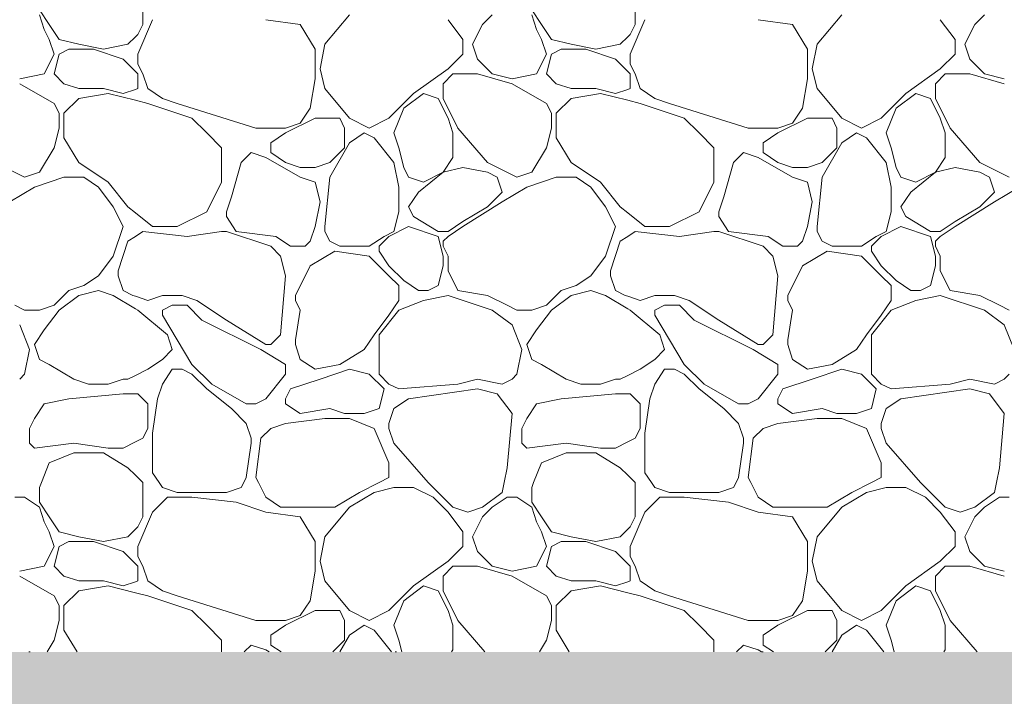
# Model space of a CAD drawing. Header units: millimetres. Extents: x -2373 to 36476, y -53000 to 10500.
# Tile 11 of 35: x 11418 to 12272, y -1038 to -452. Entities that reach past the tile are written whole.
import ezdxf

# ---------------------------------------------------------------- set-up
doc = ezdxf.new("R2010")
doc.units = ezdxf.units.MM
doc.header["$MEASUREMENT"] = 0
doc.linetypes.add('Points', pattern=[317.499995, 0, -317.499995])
for name, color, linetype in [('Nouveau_0', 7, 'Continuous'), ('Nouveau_Terrain - original', 7, 'Continuous'), ('Terrain - original', 7, 'Continuous')]:
    doc.layers.add(name, color=color, linetype=linetype)

# ---------------------------------------------------------------- blocks, each defined once
blk = doc.blocks.new('Élément de coupe_2')
at = {"layer": 'Terrain - original', "linetype": 'Continuous', "lineweight": 13}
h = blk.add_hatch(dxfattribs=at)
h.set_pattern_fill('__TERRE_VÉGÉTALISÉE', style=0, pattern_type=2)
h.set_pattern_definition([(45, (0, 0), (-63.63961, 63.63961), []), (45, (-21.21, 21.21), (-127.2792, 127.2792), []), (45, (-42.43, 42.43), (-127.2792, 127.2792), []), (135, (-63.64, 63.64), (21.213203, 21.213203), [90, -90])])
h.paths.add_polyline_path([(-2372.73, -1000), (-2372.73, -53000), (36475.61, -53000), (36475.61, 1335.23), (36337.24, 1330.1), (35936.36, 1315.18), (35548.51, 1300.69), (34007.42, 1258.28), (34007.42, -1000), (8885.96, -1000), (8885.96, -2000), (-1114.04, -2000), (-1114.04, -1000)])
blk = doc.blocks.new('*X39')
at = {"layer": 'Nouveau_Terrain - original', "color": 7, "linetype": 'Continuous', "lineweight": 13}
for p, q in [((11524.96, -456.48), (11524.96, -426.61)), ((11951.57, -456.48), (11951.57, -426.61)), ((11435.37, -443.68), (11443.9, -456.48)), ((11439.64, -460.74), (11435.37, -447.94)), ((11704.14, -447.94), (11682.81, -473.54)), ((11827.85, -447.94), (11819.32, -456.48)), ((11861.98, -443.68), (11870.52, -456.48)), ((11866.25, -460.74), (11861.98, -447.94)), ((12130.75, -447.94), (12109.42, -473.54)), ((12254.47, -447.94), (12245.94, -456.48)), ((11443.9, -456.48), (11452.43, -469.27)), ((11533.49, -452.21), (11520.69, -482.07)), ((11520.69, -465.01), (11524.96, -456.48)), ((11631.61, -452.21), (11661.48, -456.48)), ((11661.48, -456.48), (11674.27, -477.81)), ((11802.26, -469.27), (11789.46, -452.21)), ((11819.32, -456.48), (11810.79, -473.54)), ((11870.52, -456.48), (11879.05, -469.27)), ((11960.1, -452.21), (11947.31, -482.07)), ((11947.31, -465.01), (11951.57, -456.48)), ((12058.23, -452.21), (12088.09, -456.48)), ((12088.09, -456.48), (12100.89, -477.81)), ((12228.87, -469.27), (12216.07, -452.21)), ((12245.94, -456.48), (12237.4, -473.54)), ((11443.9, -469.27), (11439.64, -460.74)), ((11452.43, -469.27), (11469.5, -473.54)), ((11512.16, -473.54), (11518.56, -467.14)), ((11518.56, -467.14), (11520.69, -465.01)), ((11870.52, -469.27), (11866.25, -460.74)), ((11879.05, -469.27), (11896.11, -473.54)), ((11938.77, -473.54), (11945.17, -467.14)), ((11945.17, -467.14), (11947.31, -465.01)), ((11448.17, -482.07), (11443.9, -469.27)), ((11469.5, -473.54), (11490.83, -477.81)), ((11482.3, -477.81), (11507.89, -486.34)), ((11490.83, -477.81), (11512.16, -473.54)), ((11682.81, -473.54), (11678.54, -494.87)), ((11802.26, -482.07), (11802.26, -469.27)), ((11810.79, -473.54), (11815.06, -486.34)), ((11874.78, -482.07), (11870.52, -469.27)), ((11896.11, -473.54), (11917.44, -477.81)), ((11908.91, -477.81), (11934.51, -486.34)), ((11917.44, -477.81), (11938.77, -473.54)), ((12109.42, -473.54), (12105.15, -494.87)), ((12228.87, -482.07), (12228.87, -469.27)), ((12237.4, -473.54), (12241.67, -486.34)), ((11439.64, -499.14), (11448.17, -482.07)), ((11448.17, -499.14), (11452.43, -482.07)), ((11452.43, -482.07), (11460.97, -477.81)), ((11460.97, -477.81), (11482.3, -477.81)), ((11520.69, -482.07), (11520.69, -490.61)), ((11674.27, -477.81), (11674.27, -503.4)), ((11789.46, -494.87), (11802.26, -482.07)), ((11866.25, -499.14), (11874.78, -482.07)), ((11874.78, -499.14), (11879.05, -482.07)), ((11879.05, -482.07), (11887.58, -477.81)), ((11887.58, -477.81), (11908.91, -477.81)), ((11947.31, -482.07), (11947.31, -490.61)), ((12100.89, -477.81), (12100.89, -503.4)), ((12216.07, -494.87), (12228.87, -482.07)), ((11507.89, -486.34), (11518.56, -497)), ((11520.69, -490.61), (11524.96, -499.14)), ((11759.6, -516.2), (11789.46, -494.87)), ((11815.06, -486.34), (11827.85, -499.14)), ((11934.51, -486.34), (11945.17, -497)), ((11947.31, -490.61), (11951.57, -499.14)), ((12186.21, -516.2), (12216.07, -494.87)), ((12241.67, -486.34), (12254.47, -499.14)), ((11418.31, -503.4), (11439.64, -499.14)), ((11456.7, -507.67), (11448.17, -499.14)), ((11518.56, -497), (11520.69, -499.14)), ((11520.69, -499.14), (11520.69, -511.94)), ((11524.96, -499.14), (11529.22, -511.94)), ((11678.54, -494.87), (11682.81, -511.94)), ((11785.19, -507.67), (11793.73, -499.14)), ((11793.73, -499.14), (11802.26, -499.14)), ((11802.26, -499.14), (11815.06, -499.14)), ((11844.92, -507.67), (11815.06, -499.14)), ((11827.85, -499.14), (11844.92, -503.4)), ((11844.92, -503.4), (11866.25, -499.14)), ((11883.31, -507.67), (11874.78, -499.14)), ((11945.17, -497), (11947.31, -499.14)), ((11947.31, -499.14), (11947.31, -511.94)), ((11951.57, -499.14), (11955.84, -511.94)), ((12105.15, -494.87), (12109.42, -511.94)), ((12211.81, -507.67), (12220.34, -499.14)), ((12220.34, -499.14), (12228.87, -499.14)), ((12228.87, -499.14), (12241.67, -499.14)), ((12271.53, -507.67), (12241.67, -499.14)), ((12254.47, -499.14), (12271.53, -503.4)), ((11448.17, -524.74), (11418.31, -507.67)), ((11469.5, -511.94), (11456.7, -507.67)), ((11507.89, -516.2), (11490.83, -511.94)), ((11674.27, -503.4), (11670.01, -529)), ((11785.19, -520.47), (11785.19, -507.67)), ((11874.78, -524.74), (11844.92, -507.67)), ((11896.11, -511.94), (11883.31, -507.67)), ((11934.51, -516.2), (11917.44, -511.94)), ((12100.89, -503.4), (12096.62, -529)), ((12211.81, -520.47), (12211.81, -507.67)), ((11490.83, -511.94), (11469.5, -511.94)), ((11495.1, -516.2), (11469.5, -520.47)), ((11518.56, -522.07), (11495.1, -516.2)), ((11518.56, -512.65), (11507.89, -516.2)), ((11520.69, -511.94), (11518.56, -512.65)), ((11529.23, -511.94), (11542.02, -520.47)), ((11542.02, -520.47), (11554.82, -524.73)), ((11682.81, -511.94), (11704.14, -537.53)), ((11738.27, -537.53), (11759.6, -516.2)), ((11768.13, -516.2), (11751.06, -529)), ((11780.93, -520.47), (11768.13, -516.2)), ((11917.44, -511.94), (11896.11, -511.94)), ((11921.71, -516.2), (11896.11, -520.47)), ((11945.17, -522.07), (11921.71, -516.2)), ((11945.17, -512.65), (11934.51, -516.2)), ((11947.31, -511.94), (11945.17, -512.65)), ((11955.84, -511.94), (11968.64, -520.47)), ((11968.64, -520.47), (11981.43, -524.73)), ((12109.42, -511.94), (12130.75, -537.53)), ((12164.88, -537.53), (12186.21, -516.2)), ((12194.74, -516.2), (12177.68, -529)), ((12207.54, -520.47), (12194.74, -516.2)), ((11452.43, -533.27), (11448.17, -524.73)), ((11469.5, -520.47), (11456.7, -533.27)), ((11529.22, -524.73), (11518.56, -522.07)), ((11567.62, -537.53), (11529.22, -524.73)), ((11554.82, -524.73), (11623.08, -546.06)), ((11789.46, -537.53), (11780.93, -520.47)), ((11785.19, -520.47), (11797.99, -546.07)), ((11879.05, -533.27), (11874.78, -524.73)), ((11896.11, -520.47), (11883.31, -533.27)), ((11955.84, -524.73), (11945.17, -522.07)), ((11994.23, -537.53), (11955.84, -524.73)), ((11981.43, -524.73), (12049.69, -546.06)), ((12216.07, -537.53), (12207.54, -520.47)), ((12211.81, -520.47), (12224.6, -546.07)), ((11452.43, -546.07), (11452.43, -533.27)), ((11456.7, -533.27), (11456.7, -546.07)), ((11670.01, -529), (11661.48, -541.8)), ((11751.06, -529), (11742.53, -550.33)), ((11879.05, -546.07), (11879.05, -533.27)), ((11883.31, -533.27), (11883.31, -546.07)), ((12096.62, -529), (12088.09, -541.8)), ((12177.68, -529), (12169.14, -550.33)), ((11580.42, -550.33), (11567.62, -537.53)), ((11674.27, -537.53), (11648.68, -550.33)), ((11661.48, -541.8), (11648.68, -546.07)), ((11695.6, -537.53), (11674.27, -537.53)), ((11699.87, -546.07), (11695.6, -537.53)), ((11704.14, -537.53), (11721.2, -546.07)), ((11721.2, -546.07), (11738.27, -537.53)), ((11793.73, -550.33), (11789.46, -537.53)), ((11797.99, -546.06), (11823.59, -575.93)), ((12007.03, -550.33), (11994.23, -537.53)), ((12100.89, -537.53), (12075.29, -550.33)), ((12088.09, -541.8), (12075.29, -546.07)), ((12122.22, -537.53), (12100.89, -537.53)), ((12126.48, -546.07), (12122.22, -537.53)), ((12130.75, -537.53), (12147.81, -546.07)), ((12147.81, -546.07), (12164.88, -537.53)), ((12220.34, -550.33), (12216.07, -537.53)), ((12224.6, -546.06), (12250.2, -575.93)), ((11448.17, -563.13), (11452.43, -546.07)), ((11456.7, -546.07), (11456.7, -554.6)), ((11593.22, -563.13), (11580.42, -550.33)), ((11623.08, -546.07), (11648.68, -546.07)), ((11648.68, -550.33), (11635.88, -558.86)), ((11699.87, -563.13), (11699.87, -546.07)), ((11704.14, -558.86), (11716.93, -550.33)), ((11716.93, -550.33), (11725.47, -554.6)), ((11725.47, -554.6), (11742.53, -575.93)), ((11742.53, -550.33), (11746.8, -563.13)), ((11793.73, -571.66), (11793.73, -550.33)), ((11874.78, -563.13), (11879.05, -546.07)), ((11883.31, -546.07), (11883.31, -554.6)), ((12019.83, -563.13), (12007.03, -550.33)), ((12049.69, -546.07), (12075.29, -546.07)), ((12075.29, -550.33), (12062.49, -558.86)), ((12126.48, -563.13), (12126.48, -546.07)), ((12130.75, -558.86), (12143.55, -550.33)), ((12143.55, -550.33), (12152.08, -554.6)), ((12152.08, -554.6), (12169.14, -575.93)), ((12169.14, -550.33), (12173.41, -563.13)), ((12220.34, -571.66), (12220.34, -550.33)), ((11456.7, -554.6), (11469.5, -575.93)), ((11635.88, -558.86), (11635.88, -563.13)), ((11687.07, -588.73), (11704.14, -558.86)), ((11883.31, -554.6), (11896.11, -575.93)), ((12062.49, -558.86), (12062.49, -563.13)), ((12113.69, -588.73), (12130.75, -558.86)), ((11435.37, -584.46), (11448.17, -563.13)), ((11448.17, -563.13), (11435.37, -584.46)), ((11593.22, -592.99), (11593.22, -563.13)), ((11618.81, -567.4), (11610.28, -575.93)), ((11631.61, -571.66), (11618.81, -567.4)), ((11635.88, -563.13), (11635.88, -567.4)), ((11635.88, -567.4), (11648.68, -575.93)), ((11687.07, -575.93), (11699.87, -563.13)), ((11746.8, -563.13), (11751.06, -580.19)), ((11861.98, -584.46), (11874.78, -563.13)), ((11874.78, -563.13), (11861.98, -584.46)), ((12019.83, -592.99), (12019.83, -563.13)), ((12045.43, -567.4), (12036.89, -575.93)), ((12058.23, -571.66), (12045.43, -567.4)), ((12062.49, -563.13), (12062.49, -567.4)), ((12062.49, -567.4), (12075.29, -575.93)), ((12113.69, -575.93), (12126.48, -563.13)), ((12173.41, -563.13), (12177.68, -580.19)), ((11422.57, -588.73), (11396.97, -575.93)), ((11469.5, -575.93), (11495.1, -592.99)), ((11610.28, -575.93), (11601.75, -605.79)), ((11661.48, -588.73), (11631.61, -571.66)), ((11648.68, -575.93), (11661.47, -580.19)), ((11674.27, -580.19), (11687.07, -575.93)), ((11742.53, -575.93), (11746.8, -597.26)), ((11785.19, -584.46), (11793.73, -571.66)), ((11849.18, -588.73), (11823.59, -575.93)), ((11896.11, -575.93), (11921.71, -592.99)), ((12036.89, -575.93), (12028.36, -605.79)), ((12088.09, -588.73), (12058.23, -571.66)), ((12075.29, -575.93), (12088.09, -580.19)), ((12100.89, -580.19), (12113.69, -575.93)), ((12169.14, -575.93), (12173.41, -597.26)), ((12211.81, -584.46), (12220.34, -571.66)), ((12275.8, -588.73), (12250.2, -575.93)), ((11435.37, -584.46), (11422.57, -588.73)), ((11674.27, -592.99), (11661.47, -588.73)), ((11661.48, -580.19), (11674.27, -580.19)), ((11751.06, -580.19), (11755.33, -588.73)), ((11755.33, -588.73), (11768.13, -592.99)), ((11785.19, -584.46), (11763.86, -601.53)), ((11768.13, -592.99), (11785.19, -584.46)), ((11802.26, -580.19), (11785.19, -584.46)), ((11823.59, -584.46), (11802.26, -580.19)), ((11832.12, -588.73), (11823.59, -584.46)), ((11861.98, -584.46), (11849.18, -588.73)), ((12088.09, -580.19), (12100.89, -580.19)), ((12100.89, -592.99), (12088.09, -588.73)), ((12177.68, -580.19), (12181.94, -588.73)), ((12181.94, -588.73), (12194.74, -592.99)), ((12211.81, -584.46), (12190.48, -601.53)), ((12194.74, -592.99), (12211.81, -584.46)), ((12228.87, -580.19), (12211.81, -584.46)), ((12250.2, -584.46), (12228.87, -580.19)), ((12258.73, -588.73), (12250.2, -584.46)), ((11456.7, -588.73), (11431.1, -597.26)), ((11473.77, -588.73), (11456.7, -588.73)), ((11486.56, -597.26), (11473.77, -588.73)), ((11495.1, -592.99), (11512.16, -614.32)), ((11580.42, -618.59), (11593.22, -592.99)), ((11678.54, -610.06), (11674.27, -592.99)), ((11682.81, -631.39), (11687.07, -588.73)), ((11836.39, -601.52), (11832.12, -588.73)), ((11883.31, -588.73), (11857.72, -597.26)), ((11900.38, -588.73), (11883.31, -588.73)), ((11913.18, -597.26), (11900.38, -588.73)), ((11921.71, -592.99), (11938.77, -614.32)), ((12007.03, -618.59), (12019.83, -592.99)), ((12105.15, -610.06), (12100.89, -592.99)), ((12109.42, -631.39), (12113.69, -588.73)), ((12263, -601.52), (12258.73, -588.73)), ((11431.1, -597.26), (11409.77, -610.06)), ((11499.36, -614.32), (11486.56, -597.26)), ((11746.8, -597.26), (11746.8, -610.06)), ((11763.86, -601.52), (11755.33, -614.32)), ((11823.59, -614.32), (11836.39, -601.52)), ((11857.72, -597.26), (11836.39, -610.06)), ((11925.98, -614.32), (11913.18, -597.26)), ((12173.41, -597.26), (12173.41, -610.06)), ((12190.48, -601.52), (12181.94, -614.32)), ((12250.2, -614.32), (12263, -601.52)), ((12284.33, -597.26), (12263, -610.06)), ((11601.75, -605.79), (11597.48, -618.59)), ((11674.27, -631.39), (11678.54, -610.06)), ((11746.8, -610.06), (11746.8, -618.59)), ((11836.38, -610.06), (11802.26, -631.39)), ((12028.36, -605.79), (12024.1, -618.59)), ((12100.89, -631.39), (12105.15, -610.06)), ((12173.41, -610.06), (12173.41, -618.59)), ((12263, -610.06), (12228.87, -631.39)), ((11507.89, -631.39), (11499.36, -614.32)), ((11512.16, -614.32), (11518.56, -619.44)), ((11518.56, -619.44), (11533.49, -631.39)), ((11554.82, -631.39), (11580.42, -618.59)), ((11597.48, -618.59), (11597.48, -622.86)), ((11746.8, -618.59), (11742.53, -635.65)), ((11755.33, -614.32), (11759.6, -622.86)), ((11759.6, -622.86), (11780.93, -635.65)), ((11802.26, -627.12), (11823.59, -614.32)), ((11934.51, -631.39), (11925.98, -614.32)), ((11938.77, -614.32), (11945.17, -619.44)), ((11945.17, -619.44), (11960.1, -631.39)), ((11981.44, -631.39), (12007.03, -618.59)), ((12024.1, -618.59), (12024.1, -622.86)), ((12173.41, -618.59), (12169.14, -635.65)), ((12181.94, -614.32), (12186.21, -622.86)), ((12186.21, -622.86), (12207.54, -635.65)), ((12228.87, -627.12), (12250.2, -614.32)), ((11597.48, -622.86), (11606.02, -635.65)), ((11780.93, -639.92), (11755.33, -631.39)), ((11789.46, -635.65), (11802.26, -627.12)), ((12024.1, -622.86), (12032.63, -635.65)), ((12207.54, -639.92), (12181.94, -631.39)), ((12216.07, -635.65), (12228.87, -627.12)), ((11499.36, -656.98), (11507.89, -631.39)), ((11518.56, -639.92), (11524.96, -635.65)), ((11524.96, -635.65), (11563.36, -639.92)), ((11533.49, -631.39), (11554.82, -631.39)), ((11563.35, -639.92), (11593.22, -635.65)), ((11593.22, -635.65), (11597.48, -635.65)), ((11597.48, -635.65), (11635.88, -648.45)), ((11606.02, -635.65), (11640.15, -639.92)), ((11670.01, -644.19), (11674.27, -631.39)), ((11682.81, -635.65), (11682.81, -631.39)), ((11687.07, -644.19), (11682.81, -635.65)), ((11742.53, -635.65), (11734, -639.92)), ((11755.33, -631.39), (11738.27, -639.92)), ((11780.93, -635.65), (11789.46, -635.65)), ((11802.26, -631.39), (11789.46, -639.92)), ((11925.98, -656.98), (11934.51, -631.39)), ((11945.17, -639.92), (11951.57, -635.65)), ((11951.57, -635.65), (11989.97, -639.92)), ((11960.1, -631.39), (11981.44, -631.39)), ((11989.97, -639.92), (12019.83, -635.65)), ((12019.83, -635.65), (12024.1, -635.65)), ((12024.1, -635.65), (12062.49, -648.45)), ((12032.63, -635.65), (12066.76, -639.92)), ((12096.62, -644.19), (12100.89, -631.39)), ((12109.42, -635.65), (12109.42, -631.39)), ((12113.69, -644.19), (12109.42, -635.65)), ((12169.14, -635.65), (12160.61, -639.92)), ((12181.94, -631.39), (12164.88, -639.92)), ((12207.54, -635.65), (12216.07, -635.65)), ((12228.87, -631.39), (12216.07, -639.92)), ((11503.63, -669.78), (11512.16, -644.19)), ((11512.16, -644.19), (11518.56, -639.92)), ((11640.14, -639.92), (11652.94, -648.45)), ((11665.74, -648.45), (11670.01, -644.19)), ((11695.6, -648.45), (11687.07, -644.19)), ((11734, -639.92), (11721.2, -648.45)), ((11738.27, -639.92), (11729.73, -648.45)), ((11785.19, -656.98), (11780.93, -639.92)), ((11785.19, -644.19), (11789.46, -639.92)), ((11785.19, -648.45), (11785.19, -644.19)), ((11930.24, -669.78), (11938.77, -644.19)), ((11938.77, -644.19), (11945.17, -639.92)), ((12066.76, -639.92), (12079.56, -648.45)), ((12092.35, -648.45), (12096.62, -644.19)), ((12122.22, -648.45), (12113.69, -644.19)), ((12160.61, -639.92), (12147.81, -648.45)), ((12164.88, -639.92), (12156.35, -648.45)), ((12211.81, -656.98), (12207.54, -639.92)), ((12211.81, -644.19), (12216.07, -639.92)), ((12211.81, -648.45), (12211.81, -644.19)), ((11635.88, -648.45), (11644.41, -656.98)), ((11652.94, -648.45), (11665.74, -648.45)), ((11691.34, -652.72), (11670.01, -665.52)), ((11721.2, -656.98), (11691.34, -652.72)), ((11708.4, -648.45), (11695.6, -648.45)), ((11712.67, -648.45), (11708.4, -648.45)), ((11721.2, -648.45), (11712.67, -648.45)), ((11729.73, -648.45), (11729.73, -652.72)), ((11729.73, -652.72), (11738.27, -665.52)), ((11785.19, -648.45), (11789.46, -656.98)), ((12062.49, -648.45), (12071.02, -656.98)), ((12079.56, -648.45), (12092.35, -648.45)), ((12117.95, -652.72), (12096.62, -665.52)), ((12147.82, -656.98), (12117.95, -652.72)), ((12135.02, -648.45), (12122.22, -648.45)), ((12139.28, -648.45), (12135.02, -648.45)), ((12147.81, -648.45), (12139.28, -648.45)), ((12156.35, -648.45), (12156.35, -652.72)), ((12156.35, -652.72), (12164.88, -665.52)), ((12211.81, -648.45), (12216.07, -656.98)), ((11486.56, -674.05), (11499.36, -656.98)), ((11644.41, -656.98), (11648.68, -674.05)), ((11738.27, -674.05), (11721.2, -656.98)), ((11785.19, -656.98), (11785.19, -665.52)), ((11789.46, -656.98), (11789.46, -665.52)), ((11913.18, -674.05), (11925.98, -656.98)), ((12071.02, -656.98), (12075.29, -674.05)), ((12164.88, -674.05), (12147.81, -656.98)), ((12211.81, -656.98), (12211.81, -665.52)), ((12216.07, -656.98), (12216.07, -665.52)), ((11503.63, -674.05), (11503.63, -669.78)), ((11670.01, -665.52), (11657.21, -691.11)), ((11738.27, -665.52), (11751.06, -678.32)), ((11785.19, -665.52), (11780.93, -682.58)), ((11789.46, -665.52), (11789.46, -669.78)), ((11789.46, -669.78), (11797.99, -686.85)), ((11930.24, -674.05), (11930.24, -669.78)), ((12096.62, -665.52), (12083.82, -691.11)), ((12164.88, -665.52), (12177.68, -678.32)), ((12211.81, -665.52), (12207.54, -682.58)), ((12216.07, -665.52), (12216.07, -669.78)), ((12216.07, -669.78), (12224.6, -686.85)), ((11473.77, -682.58), (11486.56, -674.05)), ((11507.89, -686.85), (11503.63, -674.05)), ((11648.68, -674.05), (11644.41, -725.25)), ((11746.8, -682.58), (11738.27, -674.05)), ((11763.86, -686.85), (11751.06, -678.32)), ((11900.38, -682.58), (11913.18, -674.05)), ((11934.51, -686.85), (11930.24, -674.05)), ((12075.29, -674.05), (12071.02, -725.25)), ((12173.41, -682.58), (12164.88, -674.05)), ((12190.48, -686.85), (12177.68, -678.32)), ((11448.17, -699.65), (11460.97, -686.85)), ((11460.97, -686.85), (11473.77, -682.58)), ((11486.56, -686.85), (11469.5, -691.11)), ((11499.36, -691.11), (11486.56, -686.85)), ((11518.56, -702.63), (11499.36, -691.11)), ((11516.43, -691.11), (11507.89, -686.85)), ((11518.56, -691.82), (11516.43, -691.11)), ((11559.09, -691.11), (11571.89, -695.38)), ((11746.8, -695.38), (11746.8, -682.58)), ((11772.39, -686.85), (11763.86, -686.85)), ((11780.93, -682.58), (11772.39, -686.85)), ((11797.99, -686.85), (11823.59, -691.11)), ((11874.78, -699.65), (11887.58, -686.85)), ((11887.58, -686.85), (11900.38, -682.58)), ((11913.18, -686.85), (11896.11, -691.11)), ((11925.98, -691.11), (11913.18, -686.85)), ((11945.17, -702.63), (11925.98, -691.11)), ((11943.04, -691.11), (11934.51, -686.85)), ((11945.17, -691.82), (11943.04, -691.11)), ((11985.7, -691.11), (11998.5, -695.38)), ((12173.41, -695.38), (12173.41, -682.58)), ((12199.01, -686.85), (12190.48, -686.85)), ((12207.54, -682.58), (12199.01, -686.85)), ((12224.6, -686.85), (12250.2, -691.11)), ((11469.5, -691.11), (11452.43, -703.91)), ((11529.22, -695.38), (11518.56, -691.82)), ((11529.22, -695.38), (11542.02, -691.11)), ((11542.02, -691.11), (11559.09, -691.11)), ((11571.89, -695.38), (11597.48, -712.44)), ((11657.21, -691.11), (11657.21, -695.38)), ((11657.21, -695.38), (11661.48, -703.91)), ((11738.27, -708.18), (11746.8, -695.38)), ((11768.13, -695.38), (11746.8, -703.91)), ((11789.46, -691.11), (11768.13, -695.38)), ((11827.85, -703.91), (11789.46, -691.11)), ((11823.59, -691.11), (11840.65, -699.65)), ((11896.11, -691.11), (11879.05, -703.91)), ((11955.84, -695.38), (11945.17, -691.82)), ((11955.84, -695.38), (11968.64, -691.11)), ((11968.64, -691.11), (11985.7, -691.11)), ((11998.5, -695.38), (12024.1, -712.44)), ((12083.82, -691.11), (12083.82, -695.38)), ((12083.82, -695.38), (12088.09, -703.91)), ((12164.88, -708.18), (12173.41, -695.38)), ((12194.74, -695.38), (12173.41, -703.91)), ((12216.07, -691.11), (12194.74, -695.38)), ((12254.47, -703.91), (12216.07, -691.11)), ((12250.2, -691.11), (12267.27, -699.65)), ((11414.04, -699.65), (11422.57, -703.91)), ((11422.57, -703.91), (11435.37, -703.91)), ((11435.37, -703.91), (11448.17, -699.65)), ((11452.43, -703.91), (11439.64, -720.98)), ((11520.69, -703.91), (11518.56, -702.63)), ((11546.29, -725.24), (11520.69, -703.91)), ((11550.56, -699.65), (11542.02, -703.91)), ((11542.02, -703.91), (11542.02, -708.18)), ((11563.35, -699.65), (11550.56, -699.65)), ((11576.15, -712.44), (11563.35, -699.65)), ((11661.47, -703.91), (11657.21, -729.51)), ((11746.8, -703.91), (11729.73, -725.24)), ((11844.92, -716.71), (11827.85, -703.91)), ((11840.65, -699.65), (11849.18, -703.91)), ((11849.18, -703.91), (11861.98, -703.91)), ((11861.98, -703.91), (11874.78, -699.65)), ((11879.05, -703.91), (11866.25, -720.98)), ((11947.31, -703.91), (11945.17, -702.63)), ((11972.9, -725.24), (11947.31, -703.91)), ((11977.17, -699.65), (11968.64, -703.91)), ((11968.64, -703.91), (11968.64, -708.18)), ((11989.97, -699.65), (11977.17, -699.65)), ((12002.77, -712.44), (11989.97, -699.65)), ((12088.09, -703.91), (12083.82, -729.51)), ((12173.41, -703.91), (12156.35, -725.24)), ((12271.53, -716.71), (12254.47, -703.91)), ((12267.27, -699.65), (12275.8, -703.91)), ((11542.02, -708.18), (11554.82, -729.51)), ((11627.35, -738.04), (11576.15, -712.44)), ((11597.48, -712.44), (11631.61, -733.77)), ((11725.47, -725.24), (11738.27, -708.18)), ((11968.64, -708.18), (11981.44, -729.51)), ((12053.96, -738.04), (12002.77, -712.44)), ((12024.1, -712.44), (12058.23, -733.77)), ((12152.08, -725.24), (12164.88, -708.18)), ((11426.84, -738.04), (11418.31, -716.71)), ((11439.64, -720.98), (11431.1, -733.77)), ((11853.45, -738.04), (11844.92, -716.71)), ((11866.25, -720.98), (11857.72, -733.77)), ((12280.06, -738.04), (12271.53, -716.71)), ((11550.56, -738.04), (11546.29, -725.24)), ((11554.82, -729.51), (11567.62, -750.84)), ((11644.41, -725.24), (11635.88, -733.77)), ((11657.21, -729.51), (11657.21, -733.77)), ((11716.93, -738.04), (11725.47, -725.24)), ((11729.73, -725.24), (11729.73, -738.04)), ((11977.17, -738.04), (11972.9, -725.24)), ((11981.44, -729.51), (11994.23, -750.84)), ((12071.02, -725.24), (12062.49, -733.77)), ((12083.82, -729.51), (12083.82, -733.77)), ((12143.55, -738.04), (12152.08, -725.24)), ((12156.35, -725.24), (12156.35, -738.04)), ((11422.57, -759.37), (11426.84, -738.04)), ((11431.1, -733.77), (11435.37, -746.57)), ((11542.02, -746.57), (11550.56, -738.04)), ((11648.68, -750.84), (11627.35, -738.04)), ((11635.88, -733.77), (11631.61, -733.77)), ((11657.21, -733.77), (11661.48, -746.57)), ((11695.6, -750.84), (11716.93, -738.04)), ((11729.73, -738.04), (11729.73, -759.37)), ((11849.18, -759.37), (11853.45, -738.04)), ((11857.72, -733.77), (11861.98, -746.57)), ((11968.64, -746.57), (11977.17, -738.04)), ((12075.29, -750.84), (12053.96, -738.04)), ((12062.49, -733.77), (12058.23, -733.77)), ((12083.82, -733.77), (12088.09, -746.57)), ((12122.22, -750.84), (12143.55, -738.04)), ((12156.35, -738.04), (12156.35, -759.37)), ((11435.37, -746.57), (11443.9, -750.84)), ((11443.9, -750.84), (11465.23, -763.64)), ((11529.22, -755.11), (11542.02, -746.57)), ((11661.48, -746.57), (11674.27, -755.11)), ((11861.98, -746.57), (11870.52, -750.84)), ((11870.52, -750.84), (11891.85, -763.64)), ((11955.84, -755.11), (11968.64, -746.57)), ((12088.09, -746.57), (12100.89, -755.11)), ((11518.56, -760.44), (11529.22, -755.11)), ((11542.02, -767.9), (11550.56, -755.11)), ((11550.56, -755.11), (11559.09, -755.11)), ((11559.09, -755.11), (11567.62, -759.37)), ((11567.62, -750.84), (11584.68, -767.9)), ((11648.68, -759.37), (11648.68, -750.84)), ((11674.27, -755.11), (11695.6, -750.84)), ((11704.14, -755.11), (11678.54, -763.64)), ((11721.2, -759.37), (11704.14, -755.11)), ((11945.17, -760.44), (11955.84, -755.11)), ((11968.64, -767.9), (11977.17, -755.11)), ((11977.17, -755.11), (11985.7, -755.11)), ((11985.7, -755.11), (11994.23, -759.37)), ((11994.23, -750.84), (12011.3, -767.9)), ((12075.29, -759.37), (12075.29, -750.84)), ((12100.89, -755.11), (12122.22, -750.84)), ((12130.75, -755.11), (12105.15, -763.64)), ((12147.81, -759.37), (12130.75, -755.11)), ((11418.31, -763.64), (11422.57, -759.37)), ((11465.23, -763.64), (11478.03, -767.9)), ((11495.1, -767.9), (11507.89, -763.64)), ((11507.89, -763.64), (11512.16, -763.64)), ((11512.16, -763.64), (11518.56, -760.44)), ((11567.62, -759.37), (11580.42, -772.17)), ((11631.61, -780.7), (11648.68, -759.37)), ((11678.54, -763.64), (11652.94, -772.17)), ((11734, -772.17), (11721.2, -759.37)), ((11729.73, -759.37), (11738.27, -767.9)), ((11797.99, -767.9), (11815.06, -763.64)), ((11815.06, -763.64), (11836.39, -767.9)), ((11836.39, -767.9), (11844.92, -763.64)), ((11844.92, -763.64), (11849.18, -759.37)), ((11891.85, -763.64), (11904.64, -767.9)), ((11921.71, -767.9), (11934.51, -763.64)), ((11934.51, -763.64), (11938.77, -763.64)), ((11938.77, -763.64), (11945.17, -760.44)), ((11994.23, -759.37), (12007.03, -772.17)), ((12058.23, -780.7), (12075.29, -759.37)), ((12105.15, -763.64), (12079.56, -772.17)), ((12160.61, -772.17), (12147.81, -759.37)), ((12156.35, -759.37), (12164.88, -767.9)), ((12224.6, -767.9), (12241.67, -763.64)), ((12241.67, -763.64), (12263, -767.9)), ((12263, -767.9), (12271.53, -763.64)), ((12271.53, -763.64), (12275.8, -759.37)), ((11478.03, -767.9), (11495.1, -767.9)), ((11537.76, -780.7), (11542.02, -767.9)), ((11580.42, -772.17), (11601.75, -789.23)), ((11584.69, -767.9), (11614.55, -784.97)), ((11652.94, -772.17), (11648.68, -780.7)), ((11729.73, -789.23), (11734, -772.17)), ((11738.27, -767.9), (11746.8, -772.17)), ((11746.8, -772.17), (11797.99, -767.9)), ((11815.06, -772.17), (11755.33, -780.7)), ((11832.12, -776.44), (11815.06, -772.17)), ((11904.64, -767.9), (11921.71, -767.9)), ((11964.37, -780.7), (11968.64, -767.9)), ((12007.03, -772.17), (12028.36, -789.23)), ((12011.3, -767.9), (12041.16, -784.97)), ((12079.56, -772.17), (12075.29, -780.7)), ((12156.35, -789.23), (12160.61, -772.17)), ((12164.88, -767.9), (12173.41, -772.17)), ((12173.41, -772.17), (12224.6, -767.9)), ((12241.67, -772.17), (12181.94, -780.7)), ((12258.73, -776.44), (12241.67, -772.17)), ((11460.97, -780.7), (11439.64, -784.97)), ((11507.89, -776.44), (11460.97, -780.7)), ((11518.56, -776.44), (11507.89, -776.44)), ((11520.69, -776.44), (11518.56, -776.44)), ((11529.22, -784.97), (11520.69, -776.44)), ((11533.49, -810.57), (11537.76, -780.7)), ((11623.08, -784.97), (11631.61, -780.7)), ((11648.68, -780.7), (11648.68, -784.97)), ((11755.33, -780.7), (11742.53, -789.23)), ((11844.92, -793.5), (11832.12, -776.44)), ((11887.58, -780.7), (11866.25, -784.97)), ((11934.51, -776.44), (11887.58, -780.7)), ((11945.17, -776.44), (11934.51, -776.44)), ((11947.31, -776.44), (11945.17, -776.44)), ((11955.84, -784.97), (11947.31, -776.44)), ((11960.1, -810.57), (11964.37, -780.7)), ((12049.69, -784.97), (12058.23, -780.7)), ((12075.29, -780.7), (12075.29, -784.97)), ((12181.94, -780.7), (12169.14, -789.23)), ((12271.53, -793.5), (12258.73, -776.44)), ((11439.64, -784.97), (11431.1, -797.77)), ((11529.22, -784.97), (11529.22, -806.3)), ((11601.75, -789.23), (11614.55, -802.03)), ((11614.55, -784.97), (11623.08, -784.97)), ((11648.68, -784.97), (11661.48, -793.5)), ((11661.48, -793.5), (11687.07, -789.23)), ((11687.07, -789.23), (11699.87, -793.5)), ((11716.93, -793.5), (11729.73, -789.23)), ((11742.53, -789.23), (11738.27, -802.03)), ((11840.65, -840.43), (11844.92, -793.5)), ((11866.25, -784.97), (11857.72, -797.77)), ((11955.84, -784.97), (11955.84, -806.3)), ((12028.36, -789.23), (12041.16, -802.03)), ((12041.16, -784.97), (12049.69, -784.97)), ((12075.29, -784.97), (12088.09, -793.5)), ((12088.09, -793.5), (12113.69, -789.23)), ((12113.69, -789.23), (12126.48, -793.5)), ((12143.55, -793.5), (12156.35, -789.23)), ((12169.14, -789.23), (12164.88, -802.03)), ((12267.27, -840.43), (12271.53, -793.5)), ((11431.1, -797.77), (11426.84, -806.3)), ((11682.81, -797.77), (11648.68, -802.03)), ((11704.14, -797.77), (11682.81, -797.77)), ((11699.87, -793.5), (11716.93, -793.5)), ((11725.47, -806.3), (11704.14, -797.77)), ((11857.72, -797.77), (11853.45, -806.3)), ((12109.42, -797.77), (12075.29, -802.03)), ((12130.75, -797.77), (12109.42, -797.77)), ((12126.48, -793.5), (12143.55, -793.5)), ((12152.08, -806.3), (12130.75, -797.77)), ((11426.84, -806.3), (11426.84, -819.1)), ((11529.22, -806.3), (11524.96, -814.83)), ((11614.55, -802.03), (11618.81, -814.83)), ((11635.88, -806.3), (11627.35, -814.83)), ((11648.68, -802.03), (11635.88, -806.3)), ((11738.27, -836.16), (11725.47, -806.3)), ((11738.27, -802.03), (11738.27, -806.3)), ((11738.27, -806.3), (11742.53, -819.1)), ((11853.45, -806.3), (11853.45, -819.1)), ((11955.84, -806.3), (11951.57, -814.83)), ((12041.16, -802.03), (12045.43, -814.83)), ((12062.49, -806.3), (12053.96, -814.83)), ((12075.29, -802.03), (12062.49, -806.3)), ((12164.88, -836.16), (12152.08, -806.3)), ((12164.88, -802.03), (12164.88, -806.3)), ((12164.88, -806.3), (12169.14, -819.1)), ((11518.56, -818.03), (11507.89, -823.36)), ((11524.96, -814.83), (11518.56, -818.03)), ((11533.49, -827.63), (11533.49, -810.57)), ((11618.81, -819.1), (11614.55, -848.96)), ((11618.81, -814.83), (11618.81, -819.1)), ((11627.35, -814.83), (11623.08, -848.96)), ((11742.53, -819.1), (11772.39, -853.23)), ((11945.17, -818.03), (11934.51, -823.36)), ((11951.57, -814.83), (11945.17, -818.03)), ((11960.1, -827.63), (11960.1, -810.57)), ((12045.43, -819.1), (12041.16, -848.96)), ((12045.43, -814.83), (12045.43, -819.1)), ((12053.96, -814.83), (12049.69, -848.96)), ((12169.14, -819.1), (12199.01, -853.23)), ((11426.84, -819.1), (11431.1, -823.36)), ((11431.1, -823.36), (11465.23, -819.1)), ((11465.23, -819.1), (11495.1, -823.36)), ((11512.16, -840.43), (11490.83, -827.63)), ((11495.1, -823.36), (11507.89, -823.36)), ((11853.45, -819.1), (11857.72, -823.36)), ((11857.72, -823.36), (11891.85, -819.1)), ((11891.85, -819.1), (11921.71, -823.36)), ((11938.77, -840.43), (11917.44, -827.63)), ((11921.71, -823.36), (11934.51, -823.36)), ((11465.23, -827.63), (11443.9, -836.16)), ((11490.83, -827.63), (11465.23, -827.63)), ((11533.49, -844.69), (11533.49, -827.63)), ((11891.85, -827.63), (11870.52, -836.16)), ((11917.44, -827.63), (11891.85, -827.63)), ((11960.1, -844.69), (11960.1, -827.63)), ((11443.9, -836.16), (11437.08, -853.23)), ((11518.56, -846.83), (11512.16, -840.43)), ((11738.27, -848.96), (11738.27, -836.16)), ((11838.09, -853.23), (11840.65, -840.43)), ((11870.52, -836.16), (11863.69, -853.23)), ((11945.17, -846.83), (11938.77, -840.43)), ((12164.88, -848.96), (12164.88, -836.16)), ((12264.71, -853.23), (12267.27, -840.43)), ((11524.96, -853.23), (11518.56, -846.83)), ((11539.18, -853.23), (11533.49, -844.69)), ((11614.55, -848.96), (11612.41, -853.23)), ((11623.08, -848.96), (11625.21, -853.23)), ((11729.73, -853.23), (11738.27, -848.96)), ((11951.57, -853.23), (11945.17, -846.83)), ((11965.79, -853.23), (11960.1, -844.69)), ((12041.16, -848.96), (12039.03, -853.23)), ((12049.69, -848.96), (12051.83, -853.23)), ((12156.35, -853.23), (12164.88, -848.96)), ((11437.08, -853.23), (11435.37, -857.49)), ((11435.37, -857.49), (11435.37, -870.29)), ((11524.96, -883.09), (11524.96, -853.23)), ((11542.02, -857.49), (11539.18, -853.23)), ((11554.82, -861.76), (11542.02, -857.49)), ((11610.28, -857.49), (11597.48, -861.76)), ((11612.41, -853.23), (11610.28, -857.49)), ((11625.21, -853.23), (11631.61, -866.03)), ((11712.67, -861.76), (11729.73, -853.23)), ((11742.53, -857.49), (11725.47, -861.76)), ((11759.6, -857.49), (11742.53, -857.49)), ((11776.66, -866.03), (11759.6, -857.49)), ((11772.39, -853.23), (11793.73, -874.56)), ((11836.39, -861.76), (11838.09, -853.23)), ((11863.69, -853.23), (11861.98, -857.49)), ((11861.98, -857.49), (11861.98, -870.29)), ((11951.57, -883.09), (11951.57, -853.23)), ((11968.64, -857.49), (11965.79, -853.23)), ((11981.43, -861.76), (11968.64, -857.49)), ((12036.89, -857.49), (12024.1, -861.76)), ((12039.03, -853.23), (12036.89, -857.49)), ((12051.83, -853.23), (12058.23, -866.03)), ((12139.28, -861.76), (12156.35, -853.23)), ((12169.14, -857.49), (12152.08, -861.76)), ((12186.21, -857.49), (12169.14, -857.49)), ((12203.27, -866.03), (12186.21, -857.49)), ((12199.01, -853.23), (12220.34, -874.56)), ((12263, -861.76), (12264.71, -853.23)), ((11422.57, -866.03), (11414.04, -866.03)), ((11435.37, -874.56), (11422.57, -866.03)), ((11546.29, -866.03), (11533.49, -878.82)), ((11567.62, -866.03), (11546.29, -866.03)), ((11597.48, -861.76), (11554.82, -861.76)), ((11606.02, -870.29), (11567.62, -866.03)), ((11631.61, -878.82), (11606.02, -870.29)), ((11631.61, -866.03), (11644.41, -874.56)), ((11691.34, -874.56), (11712.67, -861.76)), ((11725.47, -861.76), (11704.14, -874.56)), ((11789.46, -878.82), (11776.66, -866.03)), ((11819.32, -874.56), (11836.39, -861.76)), ((11840.65, -866.03), (11827.85, -874.56)), ((11849.18, -866.03), (11840.65, -866.03)), ((11861.98, -874.56), (11849.18, -866.03)), ((11972.9, -866.03), (11960.1, -878.82)), ((11994.23, -866.03), (11972.9, -866.03)), ((12024.1, -861.76), (11981.44, -861.76)), ((12032.63, -870.29), (11994.24, -866.03)), ((12058.23, -878.82), (12032.63, -870.29)), ((12058.23, -866.03), (12071.02, -874.56)), ((12117.95, -874.56), (12139.28, -861.76)), ((12152.08, -861.76), (12130.75, -874.56)), ((12216.07, -878.82), (12203.27, -866.03)), ((12245.94, -874.56), (12263, -861.76)), ((12267.27, -866.03), (12254.47, -874.56)), ((12275.8, -866.03), (12267.27, -866.03)), ((11435.37, -870.29), (11443.9, -883.09)), ((11439.64, -887.36), (11435.37, -874.56)), ((11644.41, -874.56), (11670.01, -874.56)), ((11670.01, -874.56), (11691.34, -874.56)), ((11704.14, -874.56), (11682.81, -900.15)), ((11793.73, -874.56), (11806.52, -878.82)), ((11806.52, -878.82), (11819.32, -874.56)), ((11827.85, -874.56), (11819.32, -883.09)), ((11861.98, -870.29), (11870.52, -883.09)), ((11866.25, -887.36), (11861.98, -874.56)), ((12071.02, -874.56), (12096.62, -874.56)), ((12096.62, -874.56), (12117.95, -874.56)), ((12130.75, -874.56), (12109.42, -900.15)), ((12220.34, -874.56), (12233.14, -878.82)), ((12233.14, -878.82), (12245.94, -874.56)), ((12254.47, -874.56), (12245.94, -883.09)), ((11443.9, -883.09), (11452.43, -895.89)), ((11533.49, -878.82), (11520.69, -908.69)), ((11520.69, -891.62), (11524.96, -883.09)), ((11631.61, -878.82), (11661.48, -883.09)), ((11661.48, -883.09), (11674.27, -904.42)), ((11802.26, -895.89), (11789.46, -878.82)), ((11819.32, -883.09), (11810.79, -900.15)), ((11870.52, -883.09), (11879.05, -895.89)), ((11960.1, -878.82), (11947.31, -908.69)), ((11947.31, -891.62), (11951.57, -883.09)), ((12058.23, -878.82), (12088.09, -883.09)), ((12088.09, -883.09), (12100.89, -904.42)), ((12228.87, -895.89), (12216.07, -878.82)), ((12245.94, -883.09), (12237.4, -900.15)), ((11443.9, -895.89), (11439.64, -887.36)), ((11452.43, -895.89), (11469.5, -900.15)), ((11512.16, -900.15), (11518.56, -893.75)), ((11518.56, -893.75), (11520.69, -891.62)), ((11870.52, -895.89), (11866.25, -887.36)), ((11879.05, -895.89), (11896.11, -900.15)), ((11938.77, -900.15), (11945.17, -893.75)), ((11945.17, -893.75), (11947.31, -891.62)), ((11448.17, -908.69), (11443.9, -895.89)), ((11469.5, -900.15), (11490.83, -904.42)), ((11482.3, -904.42), (11507.89, -912.95)), ((11490.83, -904.42), (11512.16, -900.15)), ((11682.81, -900.15), (11678.54, -921.48)), ((11802.26, -908.69), (11802.26, -895.89)), ((11810.79, -900.15), (11815.06, -912.95)), ((11874.78, -908.69), (11870.52, -895.89)), ((11896.11, -900.15), (11917.44, -904.42)), ((11908.91, -904.42), (11934.51, -912.95)), ((11917.44, -904.42), (11938.77, -900.15)), ((12109.42, -900.15), (12105.15, -921.48)), ((12228.87, -908.69), (12228.87, -895.89)), ((12237.4, -900.15), (12241.67, -912.95)), ((11439.64, -925.75), (11448.17, -908.69)), ((11448.17, -925.75), (11452.43, -908.69)), ((11452.43, -908.69), (11460.97, -904.42)), ((11460.97, -904.42), (11482.3, -904.42)), ((11520.69, -908.69), (11520.69, -917.22)), ((11674.27, -904.42), (11674.27, -930.02)), ((11789.46, -921.48), (11802.26, -908.69)), ((11866.25, -925.75), (11874.78, -908.69)), ((11874.78, -925.75), (11879.05, -908.69)), ((11879.05, -908.69), (11887.58, -904.42)), ((11887.58, -904.42), (11908.91, -904.42)), ((11947.31, -908.69), (11947.31, -917.22)), ((12100.89, -904.42), (12100.89, -930.02)), ((12216.07, -921.48), (12228.87, -908.69)), ((11507.89, -912.95), (11518.56, -923.62)), ((11520.69, -917.22), (11524.96, -925.75)), ((11759.6, -942.81), (11789.46, -921.48)), ((11815.06, -912.95), (11827.85, -925.75)), ((11934.51, -912.95), (11945.17, -923.62)), ((11947.31, -917.22), (11951.57, -925.75)), ((12186.21, -942.81), (12216.07, -921.48)), ((12241.67, -912.95), (12254.47, -925.75)), ((11418.31, -930.02), (11439.64, -925.75)), ((11456.7, -934.28), (11448.17, -925.75)), ((11518.56, -923.62), (11520.69, -925.75)), ((11520.69, -925.75), (11520.69, -938.55)), ((11524.96, -925.75), (11529.22, -938.55)), ((11678.54, -921.48), (11682.81, -938.55)), ((11785.19, -934.28), (11793.73, -925.75)), ((11793.73, -925.75), (11802.26, -925.75)), ((11802.26, -925.75), (11815.06, -925.75)), ((11844.92, -934.28), (11815.06, -925.75)), ((11827.85, -925.75), (11844.92, -930.02)), ((11844.92, -930.02), (11866.25, -925.75)), ((11883.31, -934.28), (11874.78, -925.75)), ((11945.17, -923.62), (11947.31, -925.75)), ((11947.31, -925.75), (11947.31, -938.55)), ((11951.57, -925.75), (11955.84, -938.55)), ((12105.15, -921.48), (12109.42, -938.55)), ((12211.81, -934.28), (12220.34, -925.75)), ((12220.34, -925.75), (12228.87, -925.75)), ((12228.87, -925.75), (12241.67, -925.75)), ((12271.53, -934.28), (12241.67, -925.75)), ((12254.47, -925.75), (12271.53, -930.02)), ((11448.17, -951.35), (11418.31, -934.28)), ((11469.5, -938.55), (11456.7, -934.28)), ((11507.89, -942.82), (11490.83, -938.55)), ((11674.27, -930.02), (11670.01, -955.61)), ((11785.19, -947.08), (11785.19, -934.28)), ((11874.78, -951.35), (11844.92, -934.28)), ((11896.11, -938.55), (11883.31, -934.28)), ((11934.51, -942.82), (11917.44, -938.55)), ((12100.89, -930.02), (12096.62, -955.61)), ((12211.81, -947.08), (12211.81, -934.28)), ((11490.83, -938.55), (11469.5, -938.55)), ((11495.1, -942.82), (11469.5, -947.08)), ((11518.56, -948.68), (11495.1, -942.82)), ((11518.56, -939.26), (11507.89, -942.82)), ((11520.69, -938.55), (11518.56, -939.26)), ((11529.23, -938.55), (11542.02, -947.08)), ((11542.02, -947.08), (11554.82, -951.35)), ((11682.81, -938.55), (11704.14, -964.15)), ((11738.27, -964.15), (11759.6, -942.82)), ((11768.13, -942.82), (11751.06, -955.61)), ((11780.93, -947.08), (11768.13, -942.82)), ((11917.44, -938.55), (11896.11, -938.55)), ((11921.71, -942.82), (11896.11, -947.08)), ((11945.17, -948.68), (11921.71, -942.82)), ((11945.17, -939.26), (11934.51, -942.82)), ((11947.31, -938.55), (11945.17, -939.26)), ((11955.84, -938.55), (11968.64, -947.08)), ((11968.64, -947.08), (11981.43, -951.35)), ((12109.42, -938.55), (12130.75, -964.15)), ((12164.88, -964.15), (12186.21, -942.82)), ((12194.74, -942.82), (12177.68, -955.61)), ((12207.54, -947.08), (12194.74, -942.82)), ((11452.43, -959.88), (11448.17, -951.35)), ((11469.5, -947.08), (11456.7, -959.88)), ((11529.22, -951.35), (11518.56, -948.68)), ((11567.62, -964.15), (11529.22, -951.35)), ((11554.82, -951.35), (11623.08, -972.68)), ((11789.46, -964.15), (11780.93, -947.08)), ((11785.19, -947.08), (11797.99, -972.68)), ((11879.05, -959.88), (11874.78, -951.35)), ((11896.11, -947.08), (11883.31, -959.88)), ((11955.84, -951.35), (11945.17, -948.68)), ((11994.23, -964.15), (11955.84, -951.35)), ((11981.43, -951.35), (12049.69, -972.68)), ((12216.07, -964.15), (12207.54, -947.08)), ((12211.81, -947.08), (12224.6, -972.68)), ((11452.43, -972.68), (11452.43, -959.88)), ((11456.7, -959.88), (11456.7, -972.68)), ((11670.01, -955.61), (11661.48, -968.41)), ((11751.06, -955.61), (11742.53, -976.94)), ((11879.05, -972.68), (11879.05, -959.88)), ((11883.31, -959.88), (11883.31, -972.68)), ((12096.62, -955.61), (12088.09, -968.41)), ((12177.68, -955.61), (12169.14, -976.94)), ((11580.42, -976.94), (11567.62, -964.15)), ((11674.27, -964.15), (11648.68, -976.94)), ((11661.48, -968.41), (11648.68, -972.68)), ((11695.6, -964.15), (11674.27, -964.15)), ((11699.87, -972.68), (11695.6, -964.15)), ((11704.14, -964.15), (11721.2, -972.68)), ((11721.2, -972.68), (11738.27, -964.15)), ((11793.73, -976.94), (11789.46, -964.15)), ((11797.99, -972.68), (11821.41, -1000)), ((12007.03, -976.94), (11994.23, -964.15)), ((12100.89, -964.15), (12075.29, -976.94)), ((12088.09, -968.41), (12075.29, -972.68)), ((12122.22, -964.15), (12100.89, -964.15)), ((12126.48, -972.68), (12122.22, -964.15)), ((12130.75, -964.15), (12147.81, -972.68)), ((12147.81, -972.68), (12164.88, -964.15)), ((12220.34, -976.94), (12216.07, -964.15)), ((12224.6, -972.68), (12248.02, -1000)), ((11448.17, -989.74), (11452.43, -972.68)), ((11456.7, -972.68), (11456.7, -981.21)), ((11593.22, -989.74), (11580.42, -976.94)), ((11623.08, -972.68), (11648.68, -972.68)), ((11648.68, -976.94), (11635.88, -985.48)), ((11699.87, -989.74), (11699.87, -972.68)), ((11704.14, -985.48), (11716.93, -976.94)), ((11716.93, -976.94), (11725.47, -981.21)), ((11725.47, -981.21), (11740.5, -1000)), ((11742.53, -976.94), (11746.8, -989.74)), ((11793.73, -998.28), (11793.73, -976.94)), ((11874.78, -989.74), (11879.05, -972.68)), ((11883.31, -972.68), (11883.31, -981.21)), ((12019.83, -989.74), (12007.03, -976.94)), ((12049.69, -972.68), (12075.29, -972.68)), ((12075.29, -976.94), (12062.49, -985.48)), ((12126.48, -989.74), (12126.48, -972.68)), ((12130.75, -985.48), (12143.55, -976.94)), ((12143.55, -976.94), (12152.08, -981.21)), ((12152.08, -981.21), (12167.11, -1000)), ((12169.14, -976.94), (12173.41, -989.74)), ((12220.34, -998.28), (12220.34, -976.94)), ((11456.7, -981.21), (11467.97, -1000)), ((11635.88, -985.48), (11635.88, -989.74)), ((11695.84, -1000), (11704.14, -985.48)), ((11883.31, -981.21), (11894.59, -1000)), ((12062.49, -985.48), (12062.49, -989.74)), ((12122.45, -1000), (12130.75, -985.48)), ((11442.01, -1000), (11448.17, -989.74)), ((11448.17, -989.74), (11442.01, -1000)), ((11593.22, -1000), (11593.22, -989.74)), ((11618.81, -994.01), (11612.82, -1000)), ((11631.61, -998.28), (11618.81, -994.01)), ((11635.88, -989.74), (11635.88, -994.01)), ((11635.88, -994.01), (11644.86, -1000)), ((11689.61, -1000), (11699.87, -989.74)), ((11746.8, -989.74), (11749.36, -1000)), ((11868.63, -1000), (11874.78, -989.74)), ((11874.78, -989.74), (11868.63, -1000)), ((12019.83, -1000), (12019.83, -989.74)), ((12045.43, -994.01), (12039.44, -1000)), ((12058.23, -998.28), (12045.43, -994.01)), ((12062.49, -989.74), (12062.49, -994.01)), ((12062.49, -994.01), (12071.48, -1000)), ((12116.23, -1000), (12126.48, -989.74)), ((12173.41, -989.74), (12175.98, -1000)), ((11634.63, -1000), (11631.61, -998.28)), ((11792.58, -1000), (11793.73, -998.28)), ((12061.24, -1000), (12058.23, -998.28)), ((12219.19, -1000), (12220.34, -998.28))]:
    blk.add_line(p, q, dxfattribs=at)
blk = doc.blocks.new('Élément de coupe_37')
at = {"layer": 'Nouveau_Terrain - original', "lineweight": 0}
blk.add_blockref('*X39', (0, 0), dxfattribs=at)
blk = doc.blocks.new('Élément de coupe_56')
at = {"layer": 'Nouveau_0', "color": 255, "linetype": 'Points', "lineweight": 0, "flags": 128}
blk.add_lwpolyline([(8885.96, -1000), (30016.69, -1000), (31729.1, -1000), (34007.42, -1000)], dxfattribs=at)

msp = doc.modelspace()

# ---------------------------------------------------------------- block references
at = {"layer": 'Nouveau_0', "lineweight": 0}
msp.add_blockref('Élément de coupe_56', (0, 0), dxfattribs=at)
at = {"layer": 'Nouveau_Terrain - original', "lineweight": 0}
msp.add_blockref('Élément de coupe_37', (0, 0), dxfattribs=at)
at = {"layer": 'Terrain - original', "lineweight": 0}
msp.add_blockref('Élément de coupe_2', (0, 0), dxfattribs=at)

doc.saveas('drawing.dxf')
